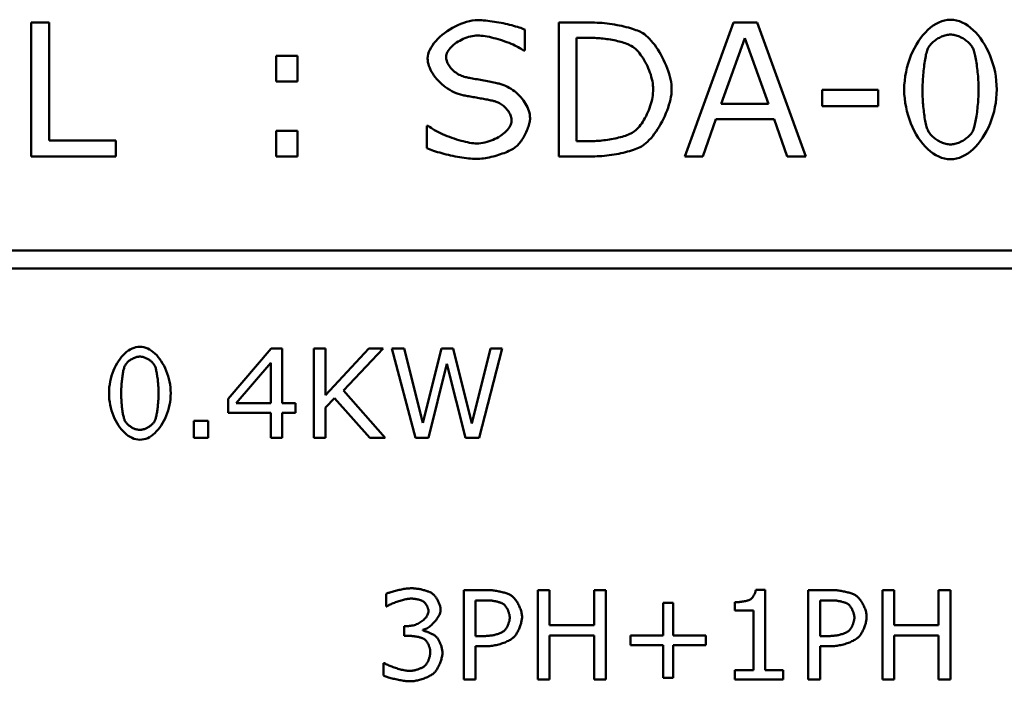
# Model space of a CAD drawing. Header units: millimetres. Extents: x 163 to 2699, y 224 to 730.
# Tile 119 of 168: x 748.61 to 759.65, y 485.4 to 492.81. Entities that reach past the tile are written whole.
import ezdxf

# ---------------------------------------------------------------- set-up
doc = ezdxf.new("R2010")
doc.units = ezdxf.units.MM
doc.layers.add('可見 (ISO)', color=7, linetype='Continuous', lineweight=50)

msp = doc.modelspace()

# ---------------------------------------------------------------- linework, layer by layer
at = {"layer": '可見 (ISO)'}
for p, q in [((748.743, 492.777), (748.942, 492.777)), ((748.743, 491.277), (748.743, 492.777)), ((748.942, 492.777), (748.942, 491.454)), ((754.655, 492.777), (755.03, 492.777)), ((754.655, 491.277), (754.655, 492.777)), ((756.068, 491.277), (756.614, 492.777)), ((756.614, 492.777), (756.881, 492.777)), ((756.881, 492.777), (757.427, 491.277)), ((754.274, 492.698), (754.274, 492.463)), ((755.042, 492.604), (754.855, 492.604)), ((754.855, 492.604), (754.855, 491.449)), ((756.743, 492.603), (756.478, 491.865)), ((757.006, 491.865), (756.743, 492.603)), ((754.274, 492.463), (754.26, 492.463)), ((751.488, 492.402), (751.729, 492.402)), ((751.488, 492.115), (751.488, 492.402)), ((751.729, 492.402), (751.729, 492.115)), ((751.729, 492.115), (751.488, 492.115)), ((757.607, 492.023), (758.235, 492.023)), ((757.607, 491.841), (757.607, 492.023)), ((758.235, 492.023), (758.235, 491.841)), ((756.478, 491.865), (757.006, 491.865)), ((758.235, 491.841), (757.607, 491.841)), ((756.416, 491.693), (756.27, 491.277)), ((757.069, 491.693), (756.416, 491.693)), ((757.215, 491.277), (757.069, 491.693)), ((751.488, 491.563), (751.729, 491.563)), ((751.488, 491.277), (751.488, 491.563)), ((751.729, 491.563), (751.729, 491.277)), ((753.177, 491.619), (753.192, 491.619)), ((753.177, 491.37), (753.177, 491.619)), ((748.942, 491.454), (749.692, 491.454)), ((749.692, 491.454), (749.692, 491.277)), ((754.855, 491.449), (755.042, 491.449)), ((749.692, 491.277), (748.743, 491.277)), ((751.729, 491.277), (751.488, 491.277)), ((755.033, 491.277), (754.655, 491.277)), ((756.27, 491.277), (756.068, 491.277)), ((757.427, 491.277), (757.215, 491.277)), ((742.428, 490.222), (773.428, 490.222)), ((773.428, 490.022), (742.428, 490.022)), ((750.949, 488.56), (751.434, 489.124)), ((751.434, 489.124), (751.557, 489.124)), ((751.557, 489.124), (751.557, 488.513)), ((751.909, 489.124), (752.043, 489.124)), ((751.909, 488.124), (751.909, 489.124)), ((752.043, 488.603), (752.527, 489.124)), ((752.043, 489.124), (752.043, 488.603)), ((752.688, 489.124), (752.243, 488.654)), ((752.527, 489.124), (752.688, 489.124)), ((752.786, 489.124), (752.923, 489.124)), ((753.051, 488.124), (752.786, 489.124)), ((752.923, 489.124), (753.132, 488.293)), ((753.132, 488.293), (753.34, 489.124)), ((753.34, 489.124), (753.474, 489.124)), ((753.474, 489.124), (753.683, 488.285)), ((753.683, 488.285), (753.892, 489.124)), ((754.022, 489.124), (753.763, 488.124)), ((753.892, 489.124), (754.022, 489.124)), ((751.428, 488.965), (751.04, 488.513)), ((751.428, 488.513), (751.428, 488.965)), ((753.403, 488.954), (753.197, 488.124)), ((753.612, 488.124), (753.403, 488.954)), ((752.243, 488.654), (752.709, 488.124)), ((750.949, 488.405), (750.949, 488.56)), ((751.04, 488.513), (751.428, 488.513)), ((751.557, 488.513), (751.705, 488.513)), ((751.705, 488.513), (751.705, 488.405)), ((752.142, 488.569), (752.043, 488.463)), ((752.537, 488.124), (752.142, 488.569)), ((751.428, 488.405), (750.949, 488.405)), ((751.428, 488.124), (751.428, 488.405)), ((751.557, 488.405), (751.557, 488.124)), ((751.705, 488.405), (751.557, 488.405)), ((752.043, 488.463), (752.043, 488.124)), ((750.567, 488.315), (750.727, 488.315)), ((750.567, 488.124), (750.567, 488.315)), ((750.727, 488.315), (750.727, 488.124)), ((750.727, 488.124), (750.567, 488.124)), ((751.557, 488.124), (751.428, 488.124)), ((752.043, 488.124), (751.909, 488.124)), ((752.709, 488.124), (752.537, 488.124)), ((753.197, 488.124), (753.051, 488.124)), ((753.763, 488.124), (753.612, 488.124)), ((752.722, 486.236), (752.722, 486.376)), ((753.59, 486.418), (753.861, 486.418)), ((753.59, 485.418), (753.59, 486.418)), ((754.42, 486.418), (754.553, 486.418)), ((754.42, 485.418), (754.42, 486.418)), ((754.553, 486.418), (754.553, 486.026)), ((755.051, 486.418), (755.184, 486.418)), ((755.051, 486.026), (755.051, 486.418)), ((755.184, 486.418), (755.184, 485.418)), ((756.864, 486.421), (756.968, 486.421)), ((756.968, 486.421), (756.968, 485.52)), ((757.453, 486.418), (757.724, 486.418)), ((757.453, 485.418), (757.453, 486.418)), ((758.283, 486.418), (758.416, 486.418)), ((758.283, 485.418), (758.283, 486.418)), ((758.416, 486.418), (758.416, 486.026)), ((758.914, 486.418), (759.047, 486.418)), ((758.914, 486.026), (758.914, 486.418)), ((759.047, 486.418), (759.047, 485.418)), ((753.855, 486.303), (753.723, 486.303)), ((753.723, 486.303), (753.723, 485.904)), ((755.825, 486.275), (755.937, 486.275)), ((755.825, 485.909), (755.825, 486.275)), ((755.937, 486.275), (755.937, 485.909)), ((756.631, 486.19), (756.631, 486.282)), ((757.718, 486.303), (757.586, 486.303)), ((757.586, 486.303), (757.586, 485.904)), ((752.728, 486.236), (752.722, 486.236)), ((756.839, 486.19), (756.631, 486.19)), ((756.839, 485.52), (756.839, 486.19)), ((752.924, 486.016), (752.971, 486.016)), ((752.924, 485.905), (752.924, 486.016)), ((753.134, 485.974), (753.134, 485.965)), ((754.553, 486.026), (755.051, 486.026)), ((758.416, 486.026), (758.914, 486.026)), ((752.985, 485.905), (752.924, 485.905)), ((753.723, 485.904), (753.835, 485.904)), ((754.553, 485.908), (754.553, 485.418)), ((755.051, 485.908), (754.553, 485.908)), ((755.051, 485.418), (755.051, 485.908)), ((755.46, 485.909), (755.825, 485.909)), ((755.46, 485.802), (755.46, 485.909)), ((755.937, 485.909), (756.303, 485.909)), ((756.303, 485.909), (756.303, 485.802)), ((757.586, 485.904), (757.698, 485.904)), ((758.416, 485.908), (758.416, 485.418)), ((758.914, 485.908), (758.416, 485.908)), ((758.914, 485.418), (758.914, 485.908)), ((753.723, 485.791), (753.723, 485.418)), ((753.856, 485.791), (753.723, 485.791)), ((755.825, 485.802), (755.46, 485.802)), ((755.825, 485.436), (755.825, 485.802)), ((755.937, 485.802), (755.937, 485.436)), ((756.303, 485.802), (755.937, 485.802)), ((757.586, 485.791), (757.586, 485.418)), ((757.719, 485.791), (757.586, 485.791)), ((752.693, 485.6), (752.703, 485.6)), ((752.693, 485.46), (752.693, 485.6)), ((756.631, 485.52), (756.839, 485.52)), ((756.631, 485.418), (756.631, 485.52)), ((756.968, 485.52), (757.172, 485.52)), ((757.172, 485.52), (757.172, 485.418)), ((753.723, 485.418), (753.59, 485.418)), ((754.553, 485.418), (754.42, 485.418)), ((755.184, 485.418), (755.051, 485.418)), ((755.937, 485.436), (755.825, 485.436)), ((757.172, 485.418), (756.631, 485.418)), ((757.586, 485.418), (757.453, 485.418)), ((758.416, 485.418), (758.283, 485.418)), ((759.047, 485.418), (758.914, 485.418))]:
    msp.add_line(p, q, dxfattribs=at)
at = {"layer": '可見 (ISO)', "flags": 128}
for points in [[(753.186, 492.375), (753.187, 492.399), (753.192, 492.423), (753.2, 492.447), (753.21, 492.472), (753.224, 492.496), (753.239, 492.521), (753.257, 492.545), (753.277, 492.569), (753.299, 492.593), (753.323, 492.616), (753.349, 492.638), (753.376, 492.659), (753.404, 492.68), (753.433, 492.699), (753.463, 492.717), (753.494, 492.734), (753.526, 492.749), (753.558, 492.763), (753.59, 492.775), (753.623, 492.785), (753.655, 492.793), (753.687, 492.799), (753.719, 492.802), (753.75, 492.803)], [(753.75, 492.803), (753.77, 492.803), (753.792, 492.802), (753.814, 492.801), (753.837, 492.799), (753.86, 492.796), (753.884, 492.793), (753.909, 492.79), (753.934, 492.786), (753.959, 492.782), (753.984, 492.778), (754.009, 492.773), (754.033, 492.768), (754.058, 492.763), (754.082, 492.757), (754.105, 492.751), (754.128, 492.746), (754.15, 492.74), (754.172, 492.734), (754.192, 492.728), (754.211, 492.722), (754.229, 492.716), (754.246, 492.71), (754.261, 492.704), (754.274, 492.698)], [(755.03, 492.777), (755.057, 492.776), (755.085, 492.775), (755.113, 492.774), (755.142, 492.772), (755.17, 492.769), (755.198, 492.766), (755.226, 492.762), (755.254, 492.758), (755.282, 492.753), (755.309, 492.749), (755.336, 492.743), (755.362, 492.738), (755.387, 492.732), (755.412, 492.726), (755.436, 492.72), (755.459, 492.713), (755.481, 492.706), (755.501, 492.7), (755.521, 492.693), (755.539, 492.686), (755.556, 492.679), (755.571, 492.672), (755.585, 492.665), (755.597, 492.658)], [(758.528, 492.026), (758.529, 492.076), (758.533, 492.125), (758.539, 492.174), (758.548, 492.223), (758.559, 492.27), (758.572, 492.317), (758.587, 492.363), (758.603, 492.407), (758.622, 492.449), (758.642, 492.491), (758.664, 492.53), (758.688, 492.567), (758.712, 492.603), (758.738, 492.636), (758.766, 492.666), (758.794, 492.694), (758.823, 492.72), (758.854, 492.742), (758.885, 492.762), (758.916, 492.778), (758.948, 492.791), (758.981, 492.801), (759.014, 492.806), (759.047, 492.808)], [(759.047, 492.808), (759.081, 492.806), (759.114, 492.8), (759.147, 492.791), (759.179, 492.778), (759.211, 492.761), (759.242, 492.742), (759.272, 492.719), (759.301, 492.693), (759.33, 492.665), (759.357, 492.634), (759.383, 492.601), (759.407, 492.565), (759.431, 492.528), (759.452, 492.488), (759.472, 492.447), (759.491, 492.404), (759.507, 492.36), (759.522, 492.315), (759.535, 492.269), (759.546, 492.221), (759.554, 492.174), (759.56, 492.125), (759.564, 492.076), (759.565, 492.027)], [(753.748, 492.631), (753.727, 492.63), (753.707, 492.628), (753.686, 492.625), (753.666, 492.621), (753.645, 492.615), (753.625, 492.608), (753.604, 492.601), (753.584, 492.593), (753.565, 492.583), (753.546, 492.573), (753.528, 492.563), (753.51, 492.552), (753.493, 492.54), (753.477, 492.527), (753.463, 492.515), (753.449, 492.502), (753.437, 492.488), (753.426, 492.475), (753.416, 492.461), (753.408, 492.447), (753.401, 492.434), (753.397, 492.42), (753.394, 492.407), (753.393, 492.393)], [(754.26, 492.463), (754.248, 492.472), (754.234, 492.482), (754.219, 492.491), (754.202, 492.501), (754.184, 492.51), (754.164, 492.52), (754.143, 492.529), (754.121, 492.539), (754.099, 492.548), (754.075, 492.557), (754.051, 492.566), (754.027, 492.574), (754.002, 492.582), (753.977, 492.59), (753.952, 492.597), (753.927, 492.603), (753.902, 492.609), (753.878, 492.615), (753.854, 492.619), (753.831, 492.623), (753.808, 492.627), (753.787, 492.629), (753.767, 492.63), (753.748, 492.631)], [(755.469, 492.514), (755.458, 492.521), (755.445, 492.527), (755.431, 492.533), (755.417, 492.539), (755.401, 492.544), (755.385, 492.55), (755.368, 492.555), (755.35, 492.56), (755.332, 492.565), (755.313, 492.569), (755.294, 492.574), (755.275, 492.578), (755.255, 492.582), (755.235, 492.585), (755.215, 492.589), (755.195, 492.592), (755.175, 492.595), (755.155, 492.597), (755.135, 492.599), (755.116, 492.601), (755.097, 492.602), (755.078, 492.603), (755.06, 492.604), (755.042, 492.604)], [(755.597, 492.658), (755.616, 492.645), (755.635, 492.629), (755.655, 492.612), (755.674, 492.593), (755.693, 492.572), (755.712, 492.549), (755.731, 492.525), (755.749, 492.5), (755.767, 492.473), (755.784, 492.446), (755.8, 492.417), (755.816, 492.388), (755.831, 492.358), (755.846, 492.327), (755.859, 492.296), (755.871, 492.265), (755.882, 492.234), (755.892, 492.203), (755.901, 492.172), (755.908, 492.141), (755.914, 492.111), (755.918, 492.081), (755.92, 492.053), (755.921, 492.025)], [(759.047, 492.642), (759.035, 492.641), (759.023, 492.64), (759.01, 492.638), (758.998, 492.636), (758.985, 492.632), (758.972, 492.628), (758.959, 492.624), (758.947, 492.619), (758.934, 492.613), (758.922, 492.607), (758.909, 492.6), (758.897, 492.593), (758.886, 492.585), (758.874, 492.577), (758.864, 492.569), (758.853, 492.56), (758.843, 492.551), (758.834, 492.542), (758.825, 492.533), (758.817, 492.523), (758.81, 492.514), (758.803, 492.504), (758.797, 492.494), (758.793, 492.484)], [(759.3, 492.485), (759.295, 492.495), (759.289, 492.505), (759.282, 492.514), (759.275, 492.524), (759.267, 492.533), (759.259, 492.543), (759.249, 492.552), (759.24, 492.561), (759.229, 492.569), (759.219, 492.577), (759.207, 492.585), (759.196, 492.593), (759.184, 492.6), (759.172, 492.607), (759.16, 492.613), (759.147, 492.619), (759.135, 492.624), (759.122, 492.628), (759.109, 492.632), (759.097, 492.636), (759.084, 492.638), (759.072, 492.64), (759.059, 492.641), (759.047, 492.642)], [(755.714, 492.028), (755.714, 492.051), (755.712, 492.073), (755.709, 492.097), (755.705, 492.12), (755.699, 492.144), (755.693, 492.168), (755.686, 492.193), (755.678, 492.217), (755.669, 492.241), (755.659, 492.264), (755.649, 492.288), (755.638, 492.311), (755.626, 492.333), (755.614, 492.355), (755.601, 492.376), (755.587, 492.396), (755.573, 492.416), (755.559, 492.434), (755.545, 492.451), (755.53, 492.466), (755.515, 492.481), (755.5, 492.494), (755.485, 492.505), (755.469, 492.514)], [(758.793, 492.484), (758.788, 492.474), (758.784, 492.462), (758.78, 492.449), (758.776, 492.434), (758.772, 492.418), (758.769, 492.401), (758.765, 492.383), (758.762, 492.364), (758.759, 492.344), (758.755, 492.323), (758.753, 492.302), (758.75, 492.281), (758.747, 492.259), (758.745, 492.236), (758.743, 492.214), (758.741, 492.192), (758.739, 492.169), (758.737, 492.147), (758.736, 492.126), (758.735, 492.104), (758.734, 492.084), (758.733, 492.064), (758.733, 492.044), (758.733, 492.026)], [(759.361, 492.027), (759.361, 492.047), (759.36, 492.067), (759.36, 492.088), (759.359, 492.109), (759.358, 492.131), (759.356, 492.153), (759.355, 492.175), (759.353, 492.197), (759.351, 492.219), (759.349, 492.241), (759.346, 492.263), (759.343, 492.285), (759.341, 492.306), (759.338, 492.326), (759.335, 492.346), (759.331, 492.366), (759.328, 492.384), (759.324, 492.402), (759.32, 492.419), (759.316, 492.435), (759.312, 492.449), (759.308, 492.463), (759.304, 492.475), (759.3, 492.485)], [(753.579, 491.963), (753.554, 491.97), (753.529, 491.977), (753.504, 491.987), (753.48, 491.997), (753.456, 492.009), (753.433, 492.023), (753.41, 492.037), (753.388, 492.053), (753.366, 492.069), (753.345, 492.087), (753.326, 492.105), (753.307, 492.124), (753.289, 492.143), (753.272, 492.163), (753.257, 492.184), (753.243, 492.205), (753.23, 492.226), (753.219, 492.247), (753.209, 492.269), (753.201, 492.29), (753.194, 492.312), (753.19, 492.333), (753.187, 492.354), (753.186, 492.375)], [(753.393, 492.393), (753.393, 492.382), (753.395, 492.37), (753.397, 492.358), (753.4, 492.346), (753.405, 492.334), (753.41, 492.322), (753.416, 492.311), (753.422, 492.299), (753.43, 492.288), (753.438, 492.277), (753.447, 492.266), (753.456, 492.255), (753.466, 492.245), (753.477, 492.235), (753.489, 492.225), (753.501, 492.216), (753.513, 492.208), (753.526, 492.2), (753.539, 492.192), (753.553, 492.186), (753.567, 492.18), (753.582, 492.174), (753.597, 492.169), (753.612, 492.165)], [(753.612, 492.165), (753.621, 492.164), (753.631, 492.161), (753.644, 492.159), (753.657, 492.156), (753.672, 492.153), (753.688, 492.15), (753.705, 492.147), (753.722, 492.144), (753.74, 492.141), (753.759, 492.137), (753.778, 492.133), (753.798, 492.13), (753.817, 492.126), (753.837, 492.123), (753.856, 492.119), (753.875, 492.115), (753.893, 492.112), (753.911, 492.108), (753.928, 492.105), (753.945, 492.101), (753.96, 492.098), (753.974, 492.095), (753.986, 492.092), (753.997, 492.09)], [(753.997, 492.09), (754.018, 492.083), (754.039, 492.076), (754.06, 492.067), (754.081, 492.057), (754.101, 492.046), (754.121, 492.033), (754.14, 492.02), (754.159, 492.006), (754.178, 491.991), (754.196, 491.975), (754.213, 491.958), (754.229, 491.941), (754.244, 491.923), (754.259, 491.905), (754.272, 491.886), (754.284, 491.866), (754.295, 491.847), (754.305, 491.827), (754.314, 491.806), (754.321, 491.786), (754.327, 491.766), (754.331, 491.746), (754.333, 491.725), (754.334, 491.705)], [(755.49, 491.548), (755.504, 491.558), (755.518, 491.57), (755.532, 491.583), (755.546, 491.597), (755.559, 491.612), (755.573, 491.629), (755.586, 491.647), (755.598, 491.666), (755.611, 491.686), (755.622, 491.706), (755.634, 491.728), (755.644, 491.75), (755.655, 491.772), (755.664, 491.795), (755.673, 491.819), (755.681, 491.842), (755.689, 491.866), (755.695, 491.89), (755.701, 491.913), (755.705, 491.937), (755.709, 491.96), (755.712, 491.984), (755.714, 492.006), (755.714, 492.028)], [(755.921, 492.025), (755.92, 491.998), (755.918, 491.971), (755.913, 491.943), (755.907, 491.914), (755.9, 491.884), (755.891, 491.853), (755.881, 491.822), (755.87, 491.791), (755.857, 491.76), (755.844, 491.729), (755.829, 491.699), (755.814, 491.668), (755.798, 491.639), (755.781, 491.61), (755.764, 491.582), (755.746, 491.555), (755.727, 491.529), (755.709, 491.505), (755.69, 491.482), (755.671, 491.461), (755.652, 491.441), (755.633, 491.424), (755.614, 491.409), (755.595, 491.397)], [(759.047, 491.245), (759.014, 491.247), (758.98, 491.252), (758.947, 491.262), (758.915, 491.275), (758.883, 491.291), (758.852, 491.311), (758.822, 491.333), (758.792, 491.359), (758.764, 491.387), (758.737, 491.418), (758.711, 491.451), (758.686, 491.486), (758.663, 491.523), (758.641, 491.563), (758.621, 491.604), (758.603, 491.646), (758.586, 491.691), (758.571, 491.736), (758.558, 491.782), (758.548, 491.83), (758.539, 491.878), (758.533, 491.927), (758.529, 491.976), (758.528, 492.026)], [(758.733, 492.026), (758.733, 492.006), (758.733, 491.985), (758.734, 491.965), (758.734, 491.943), (758.735, 491.922), (758.737, 491.9), (758.738, 491.878), (758.74, 491.857), (758.742, 491.835), (758.744, 491.814), (758.746, 491.792), (758.748, 491.771), (758.751, 491.751), (758.754, 491.731), (758.757, 491.711), (758.76, 491.692), (758.763, 491.674), (758.767, 491.657), (758.77, 491.64), (758.774, 491.624), (758.778, 491.61), (758.782, 491.596), (758.787, 491.584), (758.791, 491.573)], [(759.565, 492.027), (759.564, 491.977), (759.56, 491.927), (759.554, 491.877), (759.545, 491.829), (759.535, 491.781), (759.522, 491.734), (759.507, 491.689), (759.49, 491.645), (759.471, 491.602), (759.451, 491.561), (759.429, 491.522), (759.406, 491.484), (759.381, 491.449), (759.355, 491.416), (759.328, 491.386), (759.3, 491.358), (759.27, 491.332), (759.24, 491.31), (759.209, 491.291), (759.178, 491.275), (759.146, 491.262), (759.113, 491.252), (759.08, 491.247), (759.047, 491.245)], [(759.301, 491.569), (759.305, 491.58), (759.309, 491.592), (759.313, 491.606), (759.317, 491.621), (759.321, 491.637), (759.325, 491.653), (759.328, 491.671), (759.332, 491.69), (759.335, 491.709), (759.338, 491.729), (759.341, 491.75), (759.344, 491.771), (759.346, 491.792), (759.349, 491.814), (759.351, 491.836), (759.353, 491.858), (759.355, 491.88), (759.356, 491.902), (759.358, 491.923), (759.359, 491.945), (759.36, 491.966), (759.36, 491.987), (759.361, 492.007), (759.361, 492.027)], [(753.929, 491.897), (753.919, 491.9), (753.908, 491.902), (753.896, 491.905), (753.884, 491.908), (753.87, 491.91), (753.856, 491.913), (753.842, 491.916), (753.827, 491.919), (753.811, 491.922), (753.795, 491.925), (753.779, 491.927), (753.763, 491.93), (753.746, 491.933), (753.729, 491.936), (753.713, 491.939), (753.696, 491.942), (753.68, 491.945), (753.664, 491.948), (753.649, 491.95), (753.633, 491.953), (753.619, 491.956), (753.605, 491.958), (753.591, 491.961), (753.579, 491.963)], [(754.127, 491.677), (754.127, 491.689), (754.125, 491.702), (754.123, 491.714), (754.12, 491.726), (754.115, 491.738), (754.11, 491.749), (754.105, 491.761), (754.098, 491.772), (754.091, 491.783), (754.083, 491.794), (754.075, 491.804), (754.066, 491.814), (754.056, 491.824), (754.046, 491.833), (754.036, 491.842), (754.025, 491.85), (754.014, 491.858), (754.002, 491.865), (753.99, 491.872), (753.978, 491.879), (753.966, 491.884), (753.954, 491.889), (753.941, 491.894), (753.929, 491.897)], [(753.735, 491.422), (753.759, 491.423), (753.782, 491.425), (753.805, 491.428), (753.829, 491.433), (753.852, 491.439), (753.875, 491.446), (753.897, 491.454), (753.919, 491.462), (753.941, 491.472), (753.961, 491.483), (753.982, 491.494), (754.001, 491.506), (754.019, 491.519), (754.036, 491.532), (754.052, 491.545), (754.067, 491.559), (754.08, 491.573), (754.092, 491.588), (754.102, 491.603), (754.111, 491.618), (754.118, 491.633), (754.123, 491.647), (754.126, 491.662), (754.127, 491.677)], [(754.334, 491.705), (754.334, 491.694), (754.333, 491.681), (754.331, 491.669), (754.328, 491.655), (754.324, 491.641), (754.32, 491.626), (754.316, 491.612), (754.31, 491.596), (754.304, 491.581), (754.298, 491.566), (754.291, 491.55), (754.284, 491.535), (754.276, 491.52), (754.268, 491.505), (754.26, 491.49), (754.252, 491.476), (754.243, 491.462), (754.234, 491.449), (754.225, 491.436), (754.216, 491.425), (754.206, 491.414), (754.197, 491.404), (754.188, 491.395), (754.179, 491.387)], [(753.192, 491.619), (753.207, 491.608), (753.224, 491.596), (753.242, 491.584), (753.262, 491.572), (753.284, 491.56), (753.306, 491.549), (753.33, 491.537), (753.354, 491.526), (753.379, 491.516), (753.405, 491.505), (753.431, 491.495), (753.457, 491.485), (753.483, 491.476), (753.509, 491.468), (753.535, 491.46), (753.561, 491.452), (753.586, 491.446), (753.611, 491.44), (753.634, 491.435), (753.657, 491.43), (753.679, 491.427), (753.699, 491.424), (753.718, 491.423), (753.735, 491.422)], [(758.791, 491.573), (758.796, 491.563), (758.801, 491.553), (758.808, 491.543), (758.815, 491.534), (758.823, 491.524), (758.831, 491.515), (758.84, 491.505), (758.85, 491.496), (758.86, 491.487), (758.871, 491.479), (758.882, 491.47), (758.894, 491.463), (758.906, 491.455), (758.918, 491.448), (758.93, 491.442), (758.943, 491.436), (758.956, 491.43), (758.969, 491.425), (758.982, 491.421), (758.995, 491.418), (759.008, 491.415), (759.022, 491.413), (759.034, 491.412), (759.047, 491.411)], [(759.047, 491.411), (759.059, 491.412), (759.071, 491.413), (759.084, 491.415), (759.096, 491.417), (759.109, 491.421), (759.122, 491.425), (759.135, 491.429), (759.147, 491.434), (759.16, 491.44), (759.172, 491.446), (759.185, 491.453), (759.197, 491.46), (759.208, 491.468), (759.219, 491.476), (759.23, 491.484), (759.241, 491.493), (759.251, 491.502), (759.26, 491.511), (759.269, 491.52), (759.277, 491.53), (759.284, 491.54), (759.29, 491.549), (759.296, 491.559), (759.301, 491.569)], [(755.042, 491.449), (755.06, 491.449), (755.079, 491.45), (755.099, 491.451), (755.119, 491.453), (755.14, 491.454), (755.16, 491.457), (755.181, 491.459), (755.203, 491.462), (755.224, 491.465), (755.245, 491.469), (755.266, 491.473), (755.287, 491.477), (755.307, 491.482), (755.327, 491.487), (755.347, 491.492), (755.366, 491.497), (755.385, 491.503), (755.403, 491.509), (755.42, 491.515), (755.436, 491.521), (755.451, 491.528), (755.465, 491.534), (755.478, 491.541), (755.49, 491.548)], [(753.733, 491.25), (753.712, 491.25), (753.69, 491.251), (753.668, 491.252), (753.645, 491.254), (753.621, 491.257), (753.596, 491.26), (753.571, 491.263), (753.546, 491.267), (753.521, 491.272), (753.495, 491.276), (753.47, 491.282), (753.444, 491.287), (753.419, 491.293), (753.393, 491.299), (753.369, 491.305), (753.344, 491.312), (753.321, 491.319), (753.297, 491.326), (753.275, 491.333), (753.253, 491.34), (753.233, 491.347), (753.213, 491.355), (753.194, 491.362), (753.177, 491.37)], [(754.179, 491.387), (754.168, 491.379), (754.156, 491.37), (754.143, 491.362), (754.128, 491.354), (754.113, 491.346), (754.096, 491.338), (754.079, 491.33), (754.061, 491.322), (754.042, 491.315), (754.022, 491.308), (754.002, 491.301), (753.982, 491.294), (753.961, 491.287), (753.94, 491.281), (753.919, 491.276), (753.898, 491.271), (753.876, 491.266), (753.855, 491.262), (753.834, 491.258), (753.813, 491.255), (753.792, 491.253), (753.772, 491.251), (753.752, 491.25), (753.733, 491.25)], [(755.595, 491.397), (755.582, 491.389), (755.567, 491.381), (755.55, 491.373), (755.532, 491.366), (755.513, 491.358), (755.493, 491.351), (755.472, 491.344), (755.45, 491.337), (755.427, 491.331), (755.403, 491.324), (755.379, 491.318), (755.353, 491.313), (755.328, 491.307), (755.302, 491.302), (755.275, 491.298), (755.248, 491.293), (755.221, 491.29), (755.194, 491.286), (755.167, 491.283), (755.14, 491.281), (755.113, 491.279), (755.086, 491.278), (755.06, 491.277), (755.033, 491.277)], [(749.615, 488.623), (749.616, 488.657), (749.618, 488.69), (749.622, 488.722), (749.628, 488.755), (749.635, 488.786), (749.644, 488.817), (749.654, 488.848), (749.665, 488.877), (749.677, 488.906), (749.691, 488.933), (749.705, 488.959), (749.721, 488.984), (749.738, 489.008), (749.755, 489.03), (749.773, 489.05), (749.792, 489.069), (749.812, 489.086), (749.832, 489.101), (749.852, 489.114), (749.873, 489.125), (749.895, 489.133), (749.917, 489.14), (749.939, 489.144), (749.961, 489.145)], [(749.961, 489.145), (749.983, 489.144), (750.005, 489.14), (750.027, 489.133), (750.049, 489.125), (750.07, 489.114), (750.091, 489.1), (750.111, 489.085), (750.13, 489.068), (750.149, 489.049), (750.167, 489.029), (750.184, 489.006), (750.201, 488.983), (750.216, 488.958), (750.231, 488.932), (750.244, 488.904), (750.257, 488.876), (750.268, 488.846), (750.277, 488.816), (750.286, 488.785), (750.293, 488.754), (750.299, 488.722), (750.303, 488.689), (750.305, 488.657), (750.306, 488.624)], [(749.961, 489.034), (749.953, 489.034), (749.945, 489.033), (749.936, 489.032), (749.928, 489.03), (749.919, 489.028), (749.911, 489.025), (749.902, 489.022), (749.894, 489.018), (749.885, 489.015), (749.877, 489.01), (749.869, 489.006), (749.861, 489.001), (749.853, 488.996), (749.846, 488.991), (749.838, 488.985), (749.831, 488.98), (749.825, 488.974), (749.819, 488.967), (749.813, 488.961), (749.807, 488.955), (749.803, 488.948), (749.798, 488.942), (749.794, 488.935), (749.791, 488.929)], [(750.129, 488.929), (750.126, 488.936), (750.122, 488.942), (750.118, 488.949), (750.113, 488.955), (750.107, 488.962), (750.102, 488.968), (750.096, 488.974), (750.089, 488.98), (750.082, 488.985), (750.075, 488.991), (750.068, 488.996), (750.06, 489.001), (750.052, 489.006), (750.044, 489.011), (750.036, 489.015), (750.028, 489.018), (750.019, 489.022), (750.011, 489.025), (750.002, 489.028), (749.994, 489.03), (749.985, 489.032), (749.977, 489.033), (749.969, 489.034), (749.961, 489.034)], [(749.791, 488.929), (749.788, 488.922), (749.785, 488.914), (749.783, 488.905), (749.78, 488.895), (749.778, 488.885), (749.775, 488.873), (749.773, 488.861), (749.771, 488.849), (749.768, 488.835), (749.766, 488.822), (749.764, 488.808), (749.763, 488.793), (749.761, 488.778), (749.759, 488.764), (749.758, 488.749), (749.756, 488.734), (749.755, 488.719), (749.754, 488.704), (749.753, 488.69), (749.752, 488.676), (749.752, 488.662), (749.751, 488.648), (749.751, 488.636), (749.751, 488.623)], [(750.17, 488.624), (750.17, 488.637), (750.169, 488.651), (750.169, 488.665), (750.168, 488.679), (750.168, 488.693), (750.167, 488.708), (750.166, 488.723), (750.165, 488.737), (750.163, 488.752), (750.162, 488.767), (750.16, 488.781), (750.158, 488.796), (750.156, 488.81), (750.154, 488.824), (750.152, 488.837), (750.15, 488.85), (750.148, 488.862), (750.145, 488.874), (750.143, 488.885), (750.14, 488.896), (750.138, 488.906), (750.135, 488.914), (750.132, 488.922), (750.129, 488.929)], [(749.961, 488.103), (749.938, 488.104), (749.916, 488.108), (749.894, 488.114), (749.873, 488.123), (749.851, 488.134), (749.831, 488.147), (749.811, 488.162), (749.791, 488.179), (749.772, 488.197), (749.754, 488.218), (749.737, 488.24), (749.72, 488.263), (749.705, 488.288), (749.69, 488.315), (749.677, 488.342), (749.664, 488.37), (749.653, 488.4), (749.643, 488.43), (749.635, 488.461), (749.628, 488.493), (749.622, 488.525), (749.618, 488.557), (749.616, 488.59), (749.615, 488.623)], [(749.751, 488.623), (749.751, 488.61), (749.751, 488.596), (749.752, 488.582), (749.752, 488.568), (749.753, 488.554), (749.754, 488.54), (749.755, 488.525), (749.756, 488.511), (749.757, 488.496), (749.758, 488.482), (749.76, 488.468), (749.761, 488.454), (749.763, 488.44), (749.765, 488.427), (749.767, 488.413), (749.769, 488.401), (749.771, 488.389), (749.774, 488.377), (749.776, 488.366), (749.779, 488.356), (749.782, 488.346), (749.784, 488.337), (749.787, 488.329), (749.79, 488.321)], [(750.306, 488.624), (750.305, 488.591), (750.303, 488.557), (750.299, 488.524), (750.293, 488.492), (750.286, 488.46), (750.277, 488.429), (750.267, 488.399), (750.256, 488.369), (750.244, 488.341), (750.23, 488.313), (750.216, 488.287), (750.2, 488.262), (750.183, 488.239), (750.166, 488.217), (750.148, 488.197), (750.129, 488.178), (750.11, 488.161), (750.09, 488.146), (750.069, 488.133), (750.048, 488.122), (750.027, 488.114), (750.005, 488.108), (749.983, 488.104), (749.961, 488.103)], [(750.13, 488.319), (750.133, 488.326), (750.135, 488.334), (750.138, 488.343), (750.141, 488.353), (750.143, 488.364), (750.146, 488.375), (750.148, 488.387), (750.15, 488.399), (750.153, 488.412), (750.155, 488.425), (750.157, 488.439), (750.158, 488.453), (750.16, 488.467), (750.162, 488.482), (750.163, 488.496), (750.165, 488.511), (750.166, 488.526), (750.167, 488.54), (750.168, 488.555), (750.168, 488.569), (750.169, 488.584), (750.169, 488.597), (750.17, 488.611), (750.17, 488.624)], [(749.79, 488.321), (749.793, 488.315), (749.797, 488.308), (749.801, 488.302), (749.806, 488.295), (749.811, 488.289), (749.817, 488.282), (749.823, 488.276), (749.829, 488.27), (749.836, 488.264), (749.843, 488.259), (749.851, 488.253), (749.858, 488.248), (749.866, 488.243), (749.875, 488.238), (749.883, 488.234), (749.891, 488.23), (749.9, 488.226), (749.909, 488.223), (749.917, 488.22), (749.926, 488.218), (749.935, 488.216), (749.944, 488.215), (749.952, 488.214), (749.961, 488.214)], [(749.961, 488.214), (749.969, 488.214), (749.977, 488.215), (749.985, 488.216), (749.994, 488.218), (750.002, 488.22), (750.011, 488.223), (750.019, 488.226), (750.028, 488.229), (750.036, 488.233), (750.044, 488.237), (750.052, 488.242), (750.06, 488.246), (750.068, 488.251), (750.076, 488.257), (750.083, 488.262), (750.09, 488.268), (750.096, 488.274), (750.103, 488.28), (750.108, 488.286), (750.114, 488.293), (750.119, 488.299), (750.123, 488.306), (750.127, 488.312), (750.13, 488.319)], [(752.722, 486.376), (752.728, 486.379), (752.736, 486.383), (752.744, 486.386), (752.754, 486.389), (752.764, 486.393), (752.775, 486.396), (752.787, 486.4), (752.799, 486.403), (752.812, 486.407), (752.825, 486.41), (752.839, 486.413), (752.852, 486.417), (752.866, 486.42), (752.88, 486.423), (752.894, 486.426), (752.908, 486.428), (752.921, 486.431), (752.935, 486.433), (752.948, 486.435), (752.96, 486.436), (752.972, 486.437), (752.983, 486.438), (752.994, 486.439), (753.003, 486.439)], [(753.003, 486.439), (753.013, 486.439), (753.022, 486.439), (753.032, 486.438), (753.043, 486.437), (753.053, 486.436), (753.064, 486.434), (753.075, 486.433), (753.086, 486.431), (753.097, 486.429), (753.108, 486.427), (753.118, 486.425), (753.129, 486.422), (753.14, 486.419), (753.15, 486.417), (753.16, 486.414), (753.17, 486.41), (753.18, 486.407), (753.189, 486.404), (753.198, 486.401), (753.206, 486.397), (753.214, 486.394), (753.221, 486.39), (753.228, 486.386), (753.234, 486.383)], [(753.234, 486.383), (753.24, 486.378), (753.246, 486.373), (753.252, 486.368), (753.258, 486.362), (753.263, 486.356), (753.269, 486.349), (753.275, 486.341), (753.28, 486.334), (753.286, 486.326), (753.291, 486.318), (753.296, 486.31), (753.301, 486.301), (753.305, 486.292), (753.309, 486.284), (753.313, 486.275), (753.317, 486.266), (753.32, 486.257), (753.323, 486.248), (753.325, 486.239), (753.328, 486.231), (753.329, 486.222), (753.33, 486.214), (753.331, 486.206), (753.331, 486.198)], [(753.861, 486.418), (753.873, 486.418), (753.884, 486.417), (753.896, 486.417), (753.909, 486.416), (753.921, 486.414), (753.933, 486.413), (753.946, 486.411), (753.959, 486.409), (753.971, 486.407), (753.984, 486.404), (753.996, 486.402), (754.008, 486.399), (754.02, 486.396), (754.032, 486.393), (754.044, 486.39), (754.055, 486.386), (754.065, 486.383), (754.076, 486.379), (754.085, 486.375), (754.095, 486.372), (754.103, 486.368), (754.111, 486.364), (754.118, 486.36), (754.125, 486.356)], [(756.795, 486.309), (756.799, 486.312), (756.803, 486.314), (756.807, 486.317), (756.811, 486.32), (756.815, 486.324), (756.819, 486.328), (756.822, 486.332), (756.826, 486.336), (756.83, 486.341), (756.833, 486.345), (756.837, 486.35), (756.84, 486.355), (756.843, 486.36), (756.846, 486.366), (756.849, 486.371), (756.852, 486.377), (756.854, 486.382), (756.856, 486.388), (756.858, 486.393), (756.86, 486.399), (756.861, 486.405), (756.862, 486.41), (756.863, 486.416), (756.864, 486.421)], [(757.724, 486.418), (757.736, 486.418), (757.747, 486.417), (757.759, 486.417), (757.771, 486.416), (757.784, 486.414), (757.796, 486.413), (757.809, 486.411), (757.822, 486.409), (757.834, 486.407), (757.847, 486.404), (757.859, 486.402), (757.871, 486.399), (757.883, 486.396), (757.895, 486.393), (757.907, 486.39), (757.918, 486.386), (757.928, 486.383), (757.939, 486.379), (757.948, 486.375), (757.958, 486.372), (757.966, 486.368), (757.974, 486.364), (757.981, 486.36), (757.988, 486.356)], [(753, 486.323), (752.992, 486.323), (752.983, 486.322), (752.973, 486.321), (752.962, 486.32), (752.951, 486.318), (752.94, 486.315), (752.928, 486.313), (752.916, 486.31), (752.903, 486.307), (752.89, 486.303), (752.877, 486.299), (752.864, 486.295), (752.851, 486.291), (752.839, 486.286), (752.826, 486.282), (752.813, 486.277), (752.801, 486.272), (752.789, 486.267), (752.777, 486.262), (752.766, 486.257), (752.756, 486.252), (752.746, 486.246), (752.737, 486.241), (752.728, 486.236)], [(753.136, 486.292), (753.133, 486.294), (753.128, 486.297), (753.124, 486.299), (753.119, 486.301), (753.114, 486.303), (753.109, 486.305), (753.103, 486.306), (753.098, 486.308), (753.092, 486.31), (753.086, 486.312), (753.079, 486.313), (753.073, 486.314), (753.067, 486.316), (753.06, 486.317), (753.054, 486.318), (753.048, 486.319), (753.041, 486.32), (753.035, 486.321), (753.029, 486.322), (753.023, 486.322), (753.017, 486.323), (753.011, 486.323), (753.005, 486.323), (753, 486.323)], [(753.195, 486.184), (753.195, 486.188), (753.195, 486.193), (753.194, 486.198), (753.193, 486.203), (753.191, 486.208), (753.19, 486.214), (753.188, 486.219), (753.186, 486.224), (753.184, 486.23), (753.181, 486.235), (753.179, 486.24), (753.176, 486.245), (753.173, 486.25), (753.17, 486.255), (753.167, 486.26), (753.164, 486.265), (753.161, 486.269), (753.157, 486.273), (753.154, 486.277), (753.15, 486.281), (753.147, 486.284), (753.143, 486.287), (753.14, 486.29), (753.136, 486.292)], [(754.033, 486.264), (754.028, 486.266), (754.024, 486.269), (754.019, 486.271), (754.013, 486.274), (754.007, 486.276), (754, 486.279), (753.994, 486.281), (753.987, 486.283), (753.979, 486.285), (753.972, 486.287), (753.964, 486.289), (753.956, 486.291), (753.947, 486.293), (753.939, 486.295), (753.931, 486.296), (753.922, 486.297), (753.914, 486.299), (753.905, 486.3), (753.896, 486.301), (753.888, 486.301), (753.879, 486.302), (753.871, 486.302), (753.863, 486.303), (753.855, 486.303)], [(754.106, 486.112), (754.106, 486.118), (754.105, 486.125), (754.105, 486.132), (754.103, 486.139), (754.102, 486.147), (754.1, 486.154), (754.098, 486.161), (754.095, 486.169), (754.093, 486.176), (754.09, 486.184), (754.087, 486.191), (754.084, 486.198), (754.08, 486.205), (754.076, 486.212), (754.072, 486.219), (754.068, 486.225), (754.064, 486.231), (754.06, 486.237), (754.056, 486.243), (754.051, 486.248), (754.047, 486.252), (754.042, 486.257), (754.037, 486.26), (754.033, 486.264)], [(754.125, 486.356), (754.132, 486.351), (754.139, 486.345), (754.146, 486.338), (754.154, 486.331), (754.161, 486.323), (754.168, 486.314), (754.175, 486.306), (754.181, 486.296), (754.188, 486.286), (754.194, 486.276), (754.2, 486.265), (754.206, 486.254), (754.211, 486.243), (754.217, 486.232), (754.221, 486.22), (754.226, 486.208), (754.23, 486.197), (754.234, 486.185), (754.237, 486.173), (754.239, 486.161), (754.241, 486.15), (754.243, 486.138), (754.244, 486.127), (754.244, 486.116)], [(756.631, 486.282), (756.637, 486.282), (756.643, 486.282), (756.649, 486.282), (756.656, 486.283), (756.663, 486.283), (756.671, 486.284), (756.679, 486.285), (756.687, 486.286), (756.695, 486.287), (756.703, 486.288), (756.711, 486.289), (756.72, 486.29), (756.728, 486.292), (756.736, 486.293), (756.743, 486.294), (756.751, 486.296), (756.758, 486.298), (756.765, 486.299), (756.771, 486.301), (756.777, 486.302), (756.783, 486.304), (756.787, 486.306), (756.792, 486.308), (756.795, 486.309)], [(757.896, 486.264), (757.891, 486.266), (757.887, 486.269), (757.881, 486.271), (757.876, 486.274), (757.87, 486.276), (757.863, 486.279), (757.857, 486.281), (757.849, 486.283), (757.842, 486.285), (757.834, 486.287), (757.827, 486.289), (757.819, 486.291), (757.81, 486.293), (757.802, 486.295), (757.793, 486.296), (757.785, 486.297), (757.776, 486.299), (757.768, 486.3), (757.759, 486.301), (757.751, 486.301), (757.742, 486.302), (757.734, 486.302), (757.726, 486.303), (757.718, 486.303)], [(757.969, 486.112), (757.969, 486.118), (757.968, 486.125), (757.967, 486.132), (757.966, 486.139), (757.965, 486.147), (757.963, 486.154), (757.961, 486.161), (757.958, 486.169), (757.956, 486.176), (757.953, 486.184), (757.95, 486.191), (757.946, 486.198), (757.943, 486.205), (757.939, 486.212), (757.935, 486.219), (757.931, 486.225), (757.927, 486.231), (757.923, 486.237), (757.919, 486.243), (757.914, 486.248), (757.91, 486.252), (757.905, 486.257), (757.9, 486.26), (757.896, 486.264)], [(757.988, 486.356), (757.995, 486.351), (758.002, 486.345), (758.009, 486.338), (758.016, 486.331), (758.024, 486.323), (758.031, 486.314), (758.037, 486.306), (758.044, 486.296), (758.051, 486.286), (758.057, 486.276), (758.063, 486.265), (758.069, 486.254), (758.074, 486.243), (758.08, 486.232), (758.084, 486.22), (758.089, 486.208), (758.093, 486.197), (758.096, 486.185), (758.1, 486.173), (758.102, 486.161), (758.104, 486.15), (758.106, 486.138), (758.107, 486.127), (758.107, 486.116)], [(752.971, 486.016), (752.984, 486.017), (752.997, 486.018), (753.01, 486.02), (753.023, 486.023), (753.037, 486.027), (753.049, 486.031), (753.062, 486.036), (753.075, 486.042), (753.087, 486.048), (753.099, 486.054), (753.111, 486.062), (753.122, 486.069), (753.132, 486.077), (753.142, 486.086), (753.151, 486.095), (753.16, 486.104), (753.168, 486.113), (753.175, 486.123), (753.181, 486.133), (753.186, 486.143), (753.19, 486.153), (753.193, 486.163), (753.195, 486.173), (753.195, 486.184)], [(753.331, 486.198), (753.331, 486.188), (753.329, 486.177), (753.326, 486.165), (753.322, 486.154), (753.318, 486.142), (753.312, 486.13), (753.305, 486.118), (753.298, 486.106), (753.29, 486.095), (753.281, 486.083), (753.272, 486.072), (753.263, 486.061), (753.253, 486.05), (753.242, 486.04), (753.232, 486.03), (753.221, 486.021), (753.21, 486.012), (753.199, 486.004), (753.187, 485.997), (753.176, 485.99), (753.165, 485.985), (753.155, 485.98), (753.144, 485.976), (753.134, 485.974)], [(754.048, 485.965), (754.052, 485.969), (754.056, 485.974), (754.06, 485.979), (754.064, 485.984), (754.067, 485.989), (754.071, 485.995), (754.074, 486.001), (754.077, 486.007), (754.081, 486.014), (754.084, 486.02), (754.086, 486.027), (754.089, 486.034), (754.092, 486.041), (754.094, 486.047), (754.096, 486.054), (754.098, 486.061), (754.1, 486.068), (754.102, 486.075), (754.103, 486.081), (754.104, 486.088), (754.105, 486.094), (754.106, 486.1), (754.106, 486.106), (754.106, 486.112)], [(754.244, 486.116), (754.244, 486.107), (754.243, 486.098), (754.242, 486.089), (754.24, 486.079), (754.239, 486.069), (754.236, 486.059), (754.234, 486.049), (754.231, 486.038), (754.227, 486.028), (754.224, 486.017), (754.22, 486.007), (754.216, 485.996), (754.211, 485.986), (754.207, 485.976), (754.202, 485.966), (754.197, 485.956), (754.192, 485.946), (754.187, 485.938), (754.182, 485.929), (754.177, 485.921), (754.172, 485.913), (754.166, 485.907), (754.161, 485.9), (754.156, 485.895)], [(757.911, 485.965), (757.915, 485.969), (757.919, 485.974), (757.923, 485.979), (757.926, 485.984), (757.93, 485.989), (757.934, 485.995), (757.937, 486.001), (757.94, 486.007), (757.943, 486.014), (757.946, 486.02), (757.949, 486.027), (757.952, 486.034), (757.955, 486.041), (757.957, 486.047), (757.959, 486.054), (757.961, 486.061), (757.963, 486.068), (757.964, 486.075), (757.966, 486.081), (757.967, 486.088), (757.968, 486.094), (757.969, 486.1), (757.969, 486.106), (757.969, 486.112)], [(758.107, 486.116), (758.107, 486.107), (758.106, 486.098), (758.105, 486.089), (758.103, 486.079), (758.101, 486.069), (758.099, 486.059), (758.096, 486.049), (758.093, 486.038), (758.09, 486.028), (758.086, 486.017), (758.083, 486.007), (758.079, 485.996), (758.074, 485.986), (758.07, 485.976), (758.065, 485.966), (758.06, 485.956), (758.055, 485.946), (758.05, 485.938), (758.045, 485.929), (758.04, 485.921), (758.035, 485.913), (758.029, 485.907), (758.024, 485.9), (758.019, 485.895)], [(753.134, 485.965), (753.138, 485.964), (753.143, 485.963), (753.148, 485.961), (753.154, 485.96), (753.16, 485.958), (753.166, 485.956), (753.172, 485.954), (753.179, 485.951), (753.186, 485.948), (753.193, 485.946), (753.2, 485.943), (753.207, 485.94), (753.214, 485.936), (753.221, 485.933), (753.228, 485.93), (753.235, 485.926), (753.242, 485.923), (753.248, 485.92), (753.254, 485.916), (753.26, 485.913), (753.265, 485.909), (753.27, 485.906), (753.274, 485.903), (753.278, 485.9)], [(753.835, 485.904), (753.845, 485.905), (753.856, 485.905), (753.866, 485.906), (753.877, 485.907), (753.888, 485.908), (753.898, 485.909), (753.909, 485.911), (753.919, 485.913), (753.93, 485.915), (753.94, 485.918), (753.95, 485.92), (753.96, 485.923), (753.97, 485.926), (753.979, 485.929), (753.988, 485.932), (753.997, 485.935), (754.005, 485.938), (754.013, 485.942), (754.021, 485.946), (754.027, 485.949), (754.033, 485.953), (754.039, 485.957), (754.044, 485.961), (754.048, 485.965)], [(757.698, 485.904), (757.708, 485.905), (757.719, 485.905), (757.729, 485.906), (757.74, 485.907), (757.75, 485.908), (757.761, 485.909), (757.772, 485.911), (757.782, 485.913), (757.793, 485.915), (757.803, 485.918), (757.813, 485.92), (757.823, 485.923), (757.833, 485.926), (757.842, 485.929), (757.851, 485.932), (757.86, 485.935), (757.868, 485.938), (757.876, 485.942), (757.883, 485.946), (757.89, 485.949), (757.896, 485.953), (757.902, 485.957), (757.907, 485.961), (757.911, 485.965)], [(753.151, 485.869), (753.147, 485.871), (753.142, 485.874), (753.137, 485.876), (753.132, 485.879), (753.126, 485.881), (753.119, 485.883), (753.113, 485.885), (753.106, 485.888), (753.098, 485.889), (753.091, 485.891), (753.083, 485.893), (753.075, 485.895), (753.067, 485.896), (753.059, 485.898), (753.051, 485.899), (753.043, 485.9), (753.035, 485.902), (753.027, 485.903), (753.02, 485.903), (753.012, 485.904), (753.005, 485.905), (752.998, 485.905), (752.991, 485.905), (752.985, 485.905)], [(753.216, 485.724), (753.215, 485.731), (753.215, 485.738), (753.214, 485.745), (753.213, 485.752), (753.211, 485.759), (753.21, 485.767), (753.208, 485.774), (753.206, 485.781), (753.203, 485.788), (753.2, 485.795), (753.198, 485.802), (753.195, 485.809), (753.191, 485.816), (753.188, 485.822), (753.185, 485.828), (753.181, 485.834), (753.178, 485.84), (753.174, 485.845), (753.17, 485.85), (753.166, 485.855), (753.163, 485.859), (753.159, 485.863), (753.155, 485.866), (753.151, 485.869)], [(753.278, 485.9), (753.282, 485.896), (753.287, 485.891), (753.291, 485.886), (753.295, 485.881), (753.299, 485.875), (753.303, 485.868), (753.308, 485.861), (753.312, 485.854), (753.316, 485.847), (753.32, 485.839), (753.323, 485.831), (753.327, 485.822), (753.331, 485.814), (753.334, 485.805), (753.337, 485.796), (753.34, 485.787), (753.343, 485.778), (753.345, 485.768), (753.347, 485.759), (753.349, 485.75), (753.35, 485.741), (753.351, 485.732), (753.352, 485.723), (753.352, 485.714)], [(754.156, 485.895), (754.149, 485.888), (754.141, 485.882), (754.133, 485.875), (754.123, 485.869), (754.113, 485.863), (754.103, 485.856), (754.091, 485.85), (754.079, 485.845), (754.067, 485.839), (754.054, 485.833), (754.041, 485.828), (754.027, 485.823), (754.013, 485.819), (753.999, 485.814), (753.985, 485.81), (753.97, 485.806), (753.956, 485.803), (753.941, 485.8), (753.927, 485.797), (753.912, 485.795), (753.898, 485.793), (753.884, 485.792), (753.87, 485.791), (753.856, 485.791)], [(758.019, 485.895), (758.012, 485.888), (758.004, 485.882), (757.996, 485.875), (757.986, 485.869), (757.976, 485.863), (757.965, 485.856), (757.954, 485.85), (757.942, 485.845), (757.93, 485.839), (757.917, 485.833), (757.903, 485.828), (757.89, 485.823), (757.876, 485.819), (757.862, 485.814), (757.847, 485.81), (757.833, 485.806), (757.818, 485.803), (757.804, 485.8), (757.789, 485.797), (757.775, 485.795), (757.761, 485.793), (757.747, 485.792), (757.733, 485.791), (757.719, 485.791)], [(753.154, 485.568), (753.158, 485.572), (753.162, 485.577), (753.166, 485.581), (753.17, 485.586), (753.173, 485.592), (753.177, 485.598), (753.181, 485.604), (753.184, 485.61), (753.187, 485.616), (753.191, 485.623), (753.194, 485.63), (753.197, 485.637), (753.199, 485.644), (753.202, 485.651), (753.204, 485.659), (753.207, 485.666), (753.209, 485.673), (753.21, 485.681), (753.212, 485.688), (753.213, 485.696), (753.214, 485.703), (753.215, 485.71), (753.215, 485.717), (753.216, 485.724)], [(753.352, 485.714), (753.352, 485.705), (753.351, 485.696), (753.35, 485.687), (753.348, 485.677), (753.346, 485.667), (753.343, 485.656), (753.341, 485.646), (753.337, 485.635), (753.334, 485.624), (753.33, 485.613), (753.326, 485.602), (753.321, 485.592), (753.317, 485.581), (753.312, 485.571), (753.307, 485.561), (753.302, 485.551), (753.296, 485.542), (753.291, 485.532), (753.285, 485.524), (753.28, 485.516), (753.274, 485.508), (753.268, 485.501), (753.263, 485.495), (753.257, 485.489)], [(752.703, 485.6), (752.711, 485.595), (752.719, 485.59), (752.729, 485.585), (752.739, 485.58), (752.75, 485.575), (752.761, 485.57), (752.773, 485.566), (752.786, 485.561), (752.799, 485.556), (752.812, 485.551), (752.826, 485.547), (752.839, 485.542), (752.853, 485.538), (752.867, 485.534), (752.881, 485.53), (752.894, 485.527), (752.907, 485.524), (752.92, 485.521), (752.933, 485.519), (752.945, 485.516), (752.957, 485.515), (752.967, 485.514), (752.978, 485.513), (752.987, 485.513)], [(752.987, 485.513), (752.993, 485.513), (752.999, 485.513), (753.005, 485.514), (753.012, 485.515), (753.019, 485.516), (753.027, 485.518), (753.035, 485.519), (753.043, 485.521), (753.051, 485.523), (753.059, 485.525), (753.067, 485.528), (753.076, 485.53), (753.084, 485.533), (753.092, 485.536), (753.1, 485.539), (753.107, 485.542), (753.115, 485.545), (753.122, 485.548), (753.128, 485.551), (753.135, 485.555), (753.14, 485.558), (753.146, 485.561), (753.15, 485.565), (753.154, 485.568)], [(752.989, 485.397), (752.979, 485.397), (752.967, 485.397), (752.955, 485.398), (752.942, 485.4), (752.929, 485.401), (752.915, 485.403), (752.901, 485.405), (752.887, 485.408), (752.873, 485.41), (752.858, 485.413), (752.844, 485.416), (752.829, 485.419), (752.815, 485.423), (752.801, 485.426), (752.788, 485.429), (752.774, 485.433), (752.762, 485.436), (752.749, 485.44), (752.738, 485.443), (752.727, 485.447), (752.717, 485.45), (752.708, 485.453), (752.7, 485.457), (752.693, 485.46)], [(753.257, 485.489), (753.25, 485.483), (753.243, 485.477), (753.234, 485.471), (753.225, 485.466), (753.216, 485.46), (753.205, 485.455), (753.195, 485.449), (753.183, 485.444), (753.172, 485.439), (753.16, 485.434), (753.147, 485.429), (753.135, 485.425), (753.122, 485.421), (753.109, 485.417), (753.096, 485.413), (753.084, 485.41), (753.071, 485.407), (753.058, 485.404), (753.046, 485.402), (753.034, 485.4), (753.022, 485.399), (753.011, 485.398), (753, 485.397), (752.989, 485.397)]]:
    msp.add_lwpolyline(points, dxfattribs=at)

doc.saveas('drawing.dxf')
